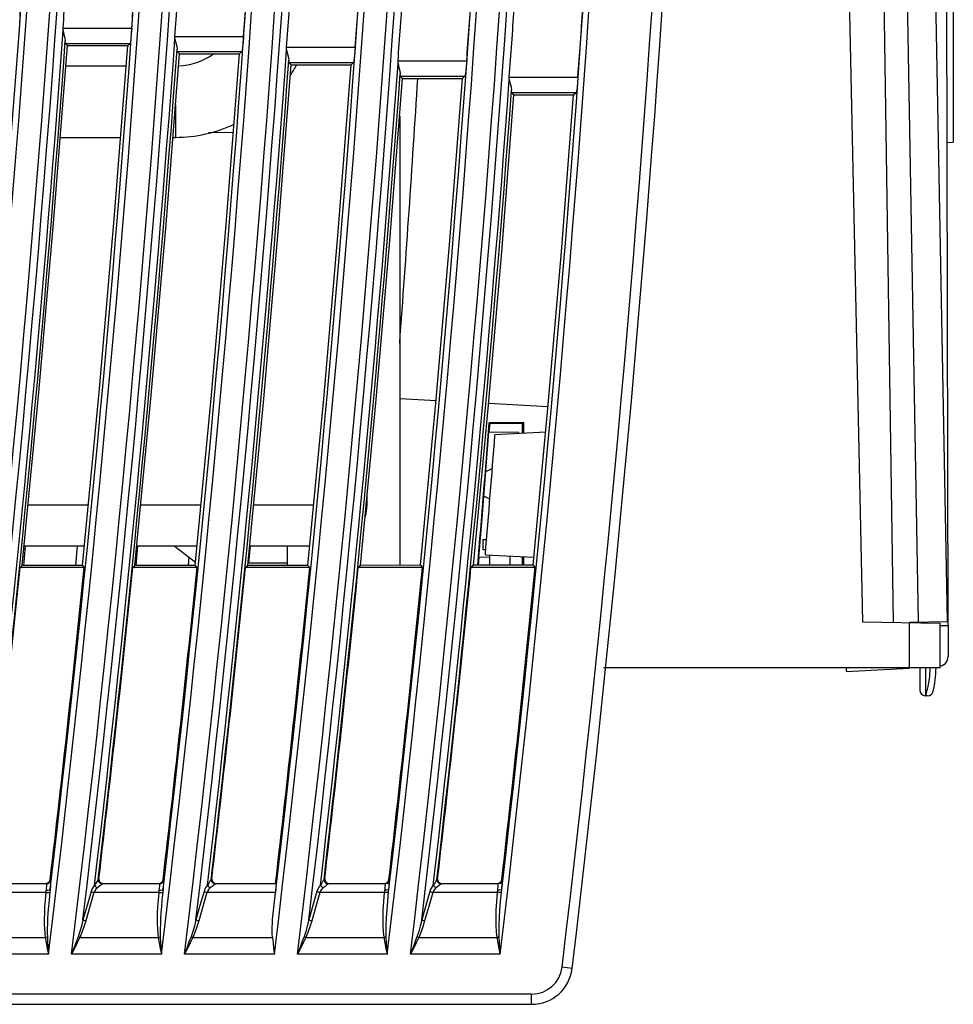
# Model space of a CAD drawing. Header units: millimetres. Extents: x 0 to 600, y 0 to 600.
# Tile 10 of 39: x 124 to 169, y 241 to 289. Entities that reach past the tile are written whole.
import ezdxf

# ---------------------------------------------------------------- set-up
doc = ezdxf.new("R2010")
doc.units = ezdxf.units.MM
doc.header["$LTSCALE"] = 39.111111
doc.layers.get('0').update_dxf_attribs({"linetype": 'CONTINUOUS'})

msp = doc.modelspace()

# ---------------------------------------------------------------- linework, layer by layer
at = {"color": 7, "linetype": 'CONTINUOUS'}
for p, q in [((169.205, 259.423), (169.016, 353.435)), ((165.124, 351.963), (166.51, 259.371)), ((163.075, 349.434), (165.011, 259.398)), ((167.75, 259.395), (167.184, 291.19)), ((169.171, 259.423), (168.575, 291.21)), ((169.442, 290.916), (169.458, 282.927)), ((125.8, 288.465), (125.802, 288.525)), ((125.803, 288.404), (125.8, 288.465)), ((125.802, 288.525), (129.169, 288.525)), ((125.803, 288.404), (125.84, 288.209)), ((129.169, 288.525), (129.147, 288.246)), ((125.84, 288.209), (125.89, 288.03)), ((125.89, 288.03), (125.912, 287.896)), ((129.123, 288.007), (129.101, 287.842)), ((129.147, 288.246), (129.123, 288.007)), ((131.285, 288.061), (131.287, 288.121)), ((131.288, 288), (131.285, 288.061)), ((131.287, 288.121), (134.655, 288.121)), ((131.288, 288), (131.325, 287.804)), ((134.655, 288.121), (134.632, 287.842)), ((125.355, 279.161), (126.016, 287.673)), ((125.914, 287.811), (125.912, 287.896)), ((125.92, 287.776), (125.914, 287.811)), ((126.016, 287.673), (125.92, 287.776)), ((125.92, 287.776), (129.084, 287.776)), ((126.016, 287.673), (128.971, 287.671)), ((128.313, 279.16), (128.971, 287.671)), ((128.971, 287.671), (129.084, 287.776)), ((129.101, 287.842), (129.084, 287.776)), ((131.325, 287.804), (131.375, 287.625)), ((131.375, 287.625), (131.397, 287.492)), ((131.399, 287.406), (131.397, 287.492)), ((134.586, 287.438), (134.569, 287.372)), ((134.608, 287.603), (134.586, 287.438)), ((134.632, 287.842), (134.608, 287.603)), ((136.761, 287.525), (136.762, 287.585)), ((136.764, 287.465), (136.761, 287.525)), ((136.762, 287.585), (140.13, 287.585)), ((136.764, 287.465), (136.801, 287.269)), ((140.13, 287.585), (140.108, 287.306)), ((130.855, 278.89), (131.505, 287.265)), ((131.405, 287.372), (131.399, 287.406)), ((131.505, 287.265), (131.405, 287.372)), ((131.405, 287.372), (134.569, 287.372)), ((131.505, 287.265), (134.452, 287.262)), ((133.805, 278.89), (134.452, 287.262)), ((134.452, 287.262), (134.569, 287.372)), ((136.801, 287.269), (136.851, 287.09)), ((136.851, 287.09), (136.873, 286.956)), ((136.875, 286.871), (136.873, 286.956)), ((140.084, 287.067), (140.062, 286.902)), ((140.108, 287.306), (140.084, 287.067)), ((125.938, 286.668), (128.894, 286.668)), ((136.348, 278.532), (136.984, 286.725)), ((136.881, 286.836), (136.875, 286.871)), ((136.984, 286.725), (136.881, 286.836)), ((136.881, 286.836), (140.045, 286.836)), ((136.984, 286.725), (139.923, 286.723)), ((139.29, 278.532), (139.923, 286.723)), ((139.923, 286.723), (140.045, 286.836)), ((140.062, 286.902), (140.045, 286.836)), ((142.227, 286.858), (142.229, 286.918)), ((142.23, 286.798), (142.227, 286.858)), ((142.229, 286.918), (145.597, 286.918)), ((142.23, 286.798), (142.267, 286.602)), ((142.267, 286.602), (142.317, 286.423)), ((145.574, 286.639), (145.55, 286.4)), ((145.597, 286.918), (145.574, 286.639)), ((141.834, 278.087), (142.454, 286.054)), ((142.317, 286.423), (142.339, 286.289)), ((142.341, 286.204), (142.339, 286.289)), ((142.347, 286.169), (142.341, 286.204)), ((142.454, 286.054), (142.347, 286.169)), ((142.347, 286.169), (145.511, 286.169)), ((142.454, 286.054), (145.384, 286.052)), ((144.768, 278.086), (145.384, 286.052)), ((145.384, 286.052), (145.511, 286.169)), ((145.528, 286.235), (145.511, 286.169)), ((145.55, 286.4), (145.528, 286.235)), ((147.683, 286.059), (147.685, 286.119)), ((147.686, 285.999), (147.683, 286.059)), ((147.685, 286.119), (151.053, 286.119)), ((147.686, 285.999), (147.723, 285.803)), ((151.053, 286.119), (151.03, 285.84)), ((147.723, 285.803), (147.773, 285.624)), ((147.773, 285.624), (147.795, 285.49)), ((147.797, 285.405), (147.795, 285.49)), ((151.006, 285.601), (150.984, 285.436)), ((151.03, 285.84), (151.006, 285.601)), ((147.313, 277.553), (147.914, 285.251)), ((147.803, 285.37), (147.797, 285.405)), ((147.914, 285.251), (147.803, 285.37)), ((147.803, 285.37), (150.967, 285.37)), ((147.914, 285.251), (150.836, 285.248)), ((150.239, 277.552), (150.836, 285.248)), ((150.836, 285.248), (150.967, 285.37)), ((150.984, 285.436), (150.967, 285.37)), ((131.31, 284.758), (131.31, 283.168)), ((142.31, 284.206), (142.31, 262.172)), ((125.666, 283.168), (128.623, 283.168)), ((131.187, 283.168), (131.31, 283.168)), ((134.154, 283.411), (132.93, 283.39)), ((169.158, 282.921), (169.458, 282.927)), ((124.614, 270.656), (125.355, 279.161)), ((127.576, 270.656), (128.313, 279.16)), ((130.129, 270.523), (130.855, 278.89)), ((133.083, 270.523), (133.805, 278.89)), ((135.64, 270.346), (136.348, 278.532)), ((138.585, 270.347), (139.29, 278.532)), ((141.147, 270.125), (141.834, 278.087)), ((144.084, 270.126), (144.768, 278.086)), ((146.649, 269.861), (147.313, 277.553)), ((149.578, 269.862), (150.239, 277.552)), ((123.794, 262.158), (124.614, 270.656)), ((126.76, 262.16), (127.576, 270.656)), ((129.326, 262.162), (130.129, 270.523)), ((132.284, 262.164), (133.083, 270.523)), ((134.859, 262.166), (135.64, 270.346)), ((137.808, 262.168), (138.585, 270.347)), ((140.391, 262.17), (141.147, 270.125)), ((142.31, 270.349), (144.095, 270.255)), ((143.331, 262.172), (144.084, 270.126)), ((146.672, 270.12), (149.587, 269.968)), ((145.922, 262.174), (146.649, 269.861)), ((148.854, 262.177), (149.578, 269.862)), ((146.538, 266.802), (146.721, 269.14)), ((146.722, 269.139), (146.688, 268.706)), ((146.699, 269.164), (146.721, 269.14)), ((148.392, 269.164), (146.699, 269.164)), ((148.367, 269.139), (146.721, 269.14)), ((146.722, 269.139), (148.31, 269.139)), ((148.31, 269.139), (148.31, 268.639)), ((148.392, 269.164), (148.367, 269.139)), ((148.367, 268.642), (148.367, 269.139)), ((148.392, 268.643), (148.392, 269.164)), ((148.16, 268.68), (146.687, 268.706)), ((149.468, 268.7), (146.983, 268.569)), ((148.16, 268.631), (148.16, 268.68)), ((146.349, 264.465), (146.538, 266.802)), ((146.535, 266.772), (146.78, 266.894)), ((146.851, 266.894), (146.78, 266.894)), ((140.71, 265.134), (140.71, 265.533)), ((146.733, 265.418), (146.438, 265.565)), ((124.081, 265.134), (127.046, 265.134)), ((129.612, 265.134), (132.568, 265.134)), ((135.142, 265.134), (138.09, 265.134)), ((140.672, 265.134), (140.71, 265.134)), ((146.16, 262.175), (146.349, 264.465)), ((146.41, 262.934), (146.41, 263.434)), ((146.41, 263.434), (146.571, 263.434)), ((123.941, 263.134), (123.857, 262.152)), ((123.888, 263.134), (126.854, 263.134)), ((126.499, 263.134), (126.416, 262.16)), ((129.456, 263.134), (129.374, 262.158)), ((129.42, 263.134), (132.377, 263.134)), ((131.251, 263.134), (132.3, 262.332)), ((134.971, 263.134), (134.9, 262.284)), ((134.951, 263.134), (137.9, 263.134)), ((136.81, 262.167), (136.81, 263.134)), ((146.53, 262.934), (146.41, 262.934)), ((131.975, 262.58), (131.94, 262.164)), ((146.192, 262.554), (146.161, 262.175)), ((146.73, 262.564), (146.191, 262.554)), ((146.51, 262.692), (148.891, 262.568)), ((146.73, 262.175), (146.73, 262.681)), ((147.73, 262.176), (147.73, 262.628)), ((148.31, 262.598), (148.31, 262.176)), ((148.367, 262.176), (148.367, 262.595)), ((148.392, 262.176), (148.392, 262.594)), ((123.794, 262.158), (123.696, 262.069)), ((126.843, 262.069), (123.696, 262.069)), ((126.76, 262.16), (123.794, 262.158)), ((126.76, 262.16), (126.843, 262.069)), ((129.326, 262.162), (129.224, 262.069)), ((132.37, 262.069), (129.224, 262.069)), ((132.284, 262.164), (129.326, 262.162)), ((132.284, 262.164), (132.37, 262.069)), ((134.859, 262.166), (134.751, 262.069)), ((137.898, 262.069), (134.751, 262.069)), ((137.808, 262.168), (134.859, 262.166)), ((136.81, 262.284), (134.87, 262.284)), ((137.808, 262.168), (137.898, 262.069)), ((140.391, 262.17), (140.279, 262.069)), ((143.425, 262.069), (140.279, 262.069)), ((143.331, 262.172), (140.391, 262.17)), ((143.331, 262.172), (143.425, 262.069)), ((145.922, 262.174), (145.806, 262.069)), ((148.952, 262.069), (145.806, 262.069)), ((148.854, 262.177), (145.922, 262.174)), ((148.854, 262.177), (148.952, 262.069)), ((167.31, 259.387), (169.195, 259.423)), ((169.195, 259.423), (169.196, 259.408)), ((169.196, 259.408), (169.197, 259.365)), ((165.011, 259.398), (168.81, 259.331)), ((167.31, 257.134), (167.31, 259.358)), ((167.805, 259.396), (167.805, 259.348)), ((168.81, 257.134), (168.81, 259.331)), ((168.812, 259.216), (169.198, 259.224)), ((169.197, 259.365), (169.197, 259.3)), ((169.197, 259.3), (169.198, 259.224)), ((169.198, 259.224), (169.206, 257.705)), ((169.07, 257.359), (169.172, 257.519)), ((169.172, 257.519), (169.206, 257.705)), ((168.81, 257.134), (152.304, 257.134)), ((164.21, 257.134), (164.21, 256.957)), ((164.21, 256.957), (167.311, 257.125)), ((167.81, 257.134), (167.812, 256.059)), ((168.095, 257.134), (168.097, 255.769)), ((168.112, 255.769), (168.11, 257.134)), ((168.303, 256.704), (168.322, 257.134)), ((168.81, 257.222), (168.917, 257.249)), ((168.917, 257.249), (169.07, 257.359)), ((168.232, 256.232), (168.303, 256.704)), ((168.112, 255.761), (168.232, 256.232)), ((168.097, 255.769), (168.112, 255.769)), ((168.195, 255.771), (168.112, 255.769)), ((124.991, 246.543), (122.188, 246.543)), ((122.217, 246.569), (124.968, 246.569)), ((124.968, 246.569), (125.061, 246.592)), ((124.968, 246.569), (124.991, 246.543)), ((124.99, 246.428), (124.98, 246.337)), ((124.995, 246.492), (124.99, 246.428)), ((124.991, 246.543), (125.084, 246.566)), ((124.991, 246.543), (124.995, 246.529)), ((124.995, 246.529), (124.995, 246.492)), ((125.061, 246.592), (125.132, 246.655)), ((125.084, 246.566), (125.156, 246.63)), ((125.132, 246.655), (125.166, 246.745)), ((125.156, 246.63), (125.189, 246.719)), ((125.179, 246.431), (125.165, 246.283)), ((125.166, 246.745), (125.189, 246.719)), ((125.189, 246.558), (125.179, 246.431)), ((125.189, 246.719), (125.193, 246.7)), ((125.193, 246.648), (125.189, 246.558)), ((125.193, 246.7), (125.193, 246.648)), ((127.272, 246.386), (127.215, 246.282)), ((127.345, 246.482), (127.272, 246.386)), ((127.413, 246.585), (127.345, 246.482)), ((127.345, 246.482), (127.381, 246.43)), ((127.381, 246.43), (127.43, 246.383)), ((127.469, 246.669), (127.413, 246.585)), ((127.43, 246.383), (127.485, 246.345)), ((127.507, 246.728), (127.469, 246.669)), ((127.575, 246.417), (127.485, 246.345)), ((127.524, 246.76), (127.507, 246.728)), ((127.526, 246.764), (127.524, 246.76)), ((127.524, 246.76), (127.543, 246.652)), ((127.528, 246.766), (127.526, 246.764)), ((127.557, 246.792), (127.528, 246.766)), ((127.528, 246.766), (127.546, 246.657)), ((127.543, 246.652), (127.617, 246.57)), ((127.546, 246.657), (127.62, 246.574)), ((127.557, 246.792), (127.575, 246.683)), ((127.575, 246.683), (127.648, 246.6)), ((127.65, 246.475), (127.575, 246.417)), ((127.617, 246.57), (127.723, 246.539)), ((127.62, 246.574), (127.726, 246.543)), ((127.648, 246.6), (127.756, 246.569)), ((127.7, 246.516), (127.65, 246.475)), ((127.723, 246.539), (127.7, 246.516)), ((127.725, 246.541), (127.723, 246.539)), ((127.726, 246.543), (127.725, 246.541)), ((127.756, 246.569), (127.726, 246.543)), ((130.529, 246.543), (127.726, 246.543)), ((127.756, 246.569), (130.506, 246.569)), ((130.506, 246.569), (130.599, 246.592)), ((130.506, 246.569), (130.529, 246.543)), ((130.528, 246.427), (130.519, 246.337)), ((130.533, 246.492), (130.528, 246.427)), ((130.529, 246.543), (130.622, 246.566)), ((130.529, 246.543), (130.533, 246.529)), ((130.533, 246.529), (130.533, 246.492)), ((130.599, 246.592), (130.67, 246.655)), ((130.622, 246.566), (130.693, 246.63)), ((130.67, 246.655), (130.704, 246.745)), ((130.693, 246.63), (130.727, 246.719)), ((130.717, 246.431), (130.703, 246.284)), ((130.704, 246.745), (130.727, 246.719)), ((130.727, 246.558), (130.717, 246.431)), ((130.727, 246.719), (130.731, 246.7)), ((130.731, 246.648), (130.727, 246.558)), ((130.731, 246.7), (130.731, 246.648)), ((132.81, 246.386), (132.753, 246.282)), ((132.883, 246.482), (132.81, 246.386)), ((132.951, 246.585), (132.883, 246.482)), ((132.883, 246.482), (132.919, 246.43)), ((132.919, 246.43), (132.968, 246.383)), ((133.007, 246.669), (132.951, 246.585)), ((132.968, 246.383), (133.023, 246.345)), ((133.045, 246.728), (133.007, 246.669)), ((133.113, 246.417), (133.023, 246.345)), ((133.062, 246.76), (133.045, 246.728)), ((133.064, 246.764), (133.062, 246.76)), ((133.062, 246.76), (133.081, 246.652)), ((133.066, 246.766), (133.064, 246.764)), ((133.095, 246.792), (133.066, 246.766)), ((133.066, 246.766), (133.084, 246.657)), ((133.081, 246.652), (133.155, 246.57)), ((133.084, 246.657), (133.158, 246.574)), ((133.095, 246.792), (133.113, 246.682)), ((133.113, 246.682), (133.186, 246.6)), ((133.188, 246.475), (133.113, 246.417)), ((133.155, 246.57), (133.261, 246.539)), ((133.158, 246.574), (133.264, 246.543)), ((133.186, 246.6), (133.293, 246.569)), ((133.238, 246.516), (133.188, 246.475)), ((133.261, 246.539), (133.238, 246.516)), ((133.262, 246.541), (133.261, 246.539)), ((133.264, 246.543), (133.262, 246.541)), ((133.293, 246.569), (133.264, 246.543)), ((136.244, 246.543), (133.264, 246.543)), ((133.293, 246.569), (136.221, 246.569)), ((136.244, 246.543), (136.221, 246.569)), ((136.243, 246.417), (136.232, 246.285)), ((136.247, 246.507), (136.243, 246.417)), ((136.244, 246.543), (136.247, 246.507)), ((138.347, 246.386), (138.29, 246.282)), ((138.42, 246.482), (138.347, 246.386)), ((138.488, 246.585), (138.42, 246.482)), ((138.42, 246.482), (138.457, 246.43)), ((138.457, 246.43), (138.505, 246.383)), ((138.544, 246.669), (138.488, 246.585)), ((138.505, 246.383), (138.561, 246.345)), ((138.582, 246.727), (138.544, 246.669)), ((138.651, 246.417), (138.561, 246.345)), ((138.599, 246.76), (138.582, 246.727)), ((138.601, 246.764), (138.599, 246.76)), ((138.599, 246.76), (138.618, 246.652)), ((138.603, 246.766), (138.601, 246.764)), ((138.632, 246.792), (138.603, 246.766)), ((138.603, 246.766), (138.621, 246.656)), ((138.618, 246.652), (138.692, 246.57)), ((138.621, 246.656), (138.695, 246.574)), ((138.632, 246.792), (138.65, 246.682)), ((138.65, 246.682), (138.723, 246.6)), ((138.725, 246.475), (138.651, 246.417)), ((138.692, 246.57), (138.798, 246.539)), ((138.695, 246.574), (138.801, 246.543)), ((138.723, 246.6), (138.83, 246.569)), ((138.775, 246.516), (138.725, 246.475)), ((138.798, 246.539), (138.775, 246.516)), ((138.8, 246.541), (138.798, 246.539)), ((138.801, 246.543), (138.8, 246.541)), ((138.83, 246.569), (138.801, 246.543)), ((141.603, 246.543), (138.801, 246.543)), ((138.83, 246.569), (141.58, 246.569)), ((141.58, 246.569), (141.674, 246.592)), ((141.603, 246.543), (141.58, 246.569)), ((141.589, 246.304), (141.597, 246.37)), ((141.597, 246.37), (141.603, 246.427)), ((141.696, 246.566), (141.603, 246.543)), ((141.607, 246.533), (141.603, 246.543)), ((141.603, 246.427), (141.606, 246.473)), ((141.606, 246.473), (141.608, 246.509)), ((141.608, 246.509), (141.607, 246.533)), ((141.674, 246.592), (141.745, 246.656)), ((141.768, 246.63), (141.696, 246.566)), ((141.745, 246.656), (141.779, 246.746)), ((141.802, 246.72), (141.768, 246.63)), ((141.778, 246.284), (141.788, 246.385)), ((141.802, 246.72), (141.779, 246.746)), ((141.788, 246.385), (141.796, 246.477)), ((141.796, 246.477), (141.801, 246.557)), ((141.801, 246.557), (141.805, 246.623)), ((141.805, 246.705), (141.802, 246.72)), ((141.806, 246.673), (141.805, 246.705)), ((141.805, 246.623), (141.806, 246.673)), ((143.884, 246.386), (143.828, 246.282)), ((143.957, 246.482), (143.884, 246.386)), ((144.025, 246.585), (143.957, 246.482)), ((143.957, 246.482), (143.994, 246.43)), ((143.994, 246.43), (144.042, 246.383)), ((144.081, 246.669), (144.025, 246.585)), ((144.042, 246.383), (144.097, 246.345)), ((144.119, 246.727), (144.081, 246.669)), ((144.187, 246.417), (144.097, 246.345)), ((144.136, 246.76), (144.119, 246.727)), ((144.138, 246.763), (144.136, 246.76)), ((144.136, 246.76), (144.155, 246.652)), ((144.14, 246.766), (144.138, 246.763)), ((144.169, 246.792), (144.14, 246.766)), ((144.14, 246.766), (144.158, 246.656)), ((144.155, 246.652), (144.229, 246.57)), ((144.158, 246.656), (144.232, 246.574)), ((144.169, 246.792), (144.187, 246.682)), ((144.187, 246.682), (144.26, 246.6)), ((144.262, 246.475), (144.187, 246.417)), ((144.229, 246.57), (144.335, 246.539)), ((144.232, 246.574), (144.338, 246.543)), ((144.26, 246.6), (144.367, 246.569)), ((144.312, 246.516), (144.262, 246.475)), ((144.335, 246.539), (144.312, 246.516)), ((144.336, 246.541), (144.335, 246.539)), ((144.338, 246.543), (144.336, 246.541)), ((144.367, 246.569), (144.338, 246.543)), ((147.14, 246.543), (144.338, 246.543)), ((144.367, 246.569), (147.117, 246.569)), ((147.117, 246.569), (147.21, 246.592)), ((147.14, 246.543), (147.117, 246.569)), ((147.126, 246.304), (147.134, 246.37)), ((147.134, 246.37), (147.139, 246.427)), ((147.139, 246.427), (147.143, 246.473)), ((147.233, 246.566), (147.14, 246.543)), ((147.143, 246.533), (147.14, 246.543)), ((147.144, 246.509), (147.143, 246.533)), ((147.143, 246.473), (147.144, 246.509)), ((147.21, 246.592), (147.282, 246.656)), ((147.305, 246.63), (147.233, 246.566)), ((147.282, 246.656), (147.315, 246.746)), ((147.338, 246.72), (147.305, 246.63)), ((147.338, 246.72), (147.315, 246.746)), ((147.315, 246.284), (147.325, 246.385)), ((147.325, 246.385), (147.332, 246.477)), ((147.332, 246.477), (147.338, 246.557)), ((147.342, 246.705), (147.338, 246.72)), ((147.338, 246.557), (147.341, 246.623)), ((147.341, 246.623), (147.343, 246.673)), ((147.343, 246.673), (147.342, 246.705)), ((124.953, 246.125), (121.777, 246.125)), ((124.953, 246.125), (124.92, 245.751)), ((124.98, 246.337), (124.953, 246.125)), ((124.953, 246.125), (125.044, 246.12)), ((124.967, 246.232), (125.061, 246.232)), ((125.044, 246.12), (125.114, 246.123)), ((125.061, 246.232), (125.133, 246.251)), ((125.15, 246.134), (125.112, 245.761)), ((125.114, 246.123), (125.15, 246.134)), ((125.133, 246.251), (125.165, 246.283)), ((125.165, 246.283), (125.15, 246.134)), ((127.175, 246.174), (126.976, 245.475)), ((127.316, 246.125), (127.116, 245.426)), ((127.215, 246.282), (127.175, 246.174)), ((127.175, 246.174), (127.216, 246.157)), ((127.216, 246.157), (127.264, 246.14)), ((127.264, 246.14), (127.316, 246.125)), ((127.355, 246.202), (127.316, 246.125)), ((130.491, 246.125), (127.316, 246.125)), ((127.412, 246.276), (127.355, 246.202)), ((127.485, 246.345), (127.412, 246.276)), ((130.491, 246.125), (130.459, 245.751)), ((130.505, 246.232), (130.491, 246.125)), ((130.491, 246.125), (130.582, 246.12)), ((130.519, 246.337), (130.505, 246.232)), ((130.505, 246.232), (130.599, 246.233)), ((130.582, 246.12), (130.653, 246.123)), ((130.599, 246.233), (130.671, 246.251)), ((130.688, 246.134), (130.651, 245.761)), ((130.653, 246.123), (130.688, 246.134)), ((130.671, 246.251), (130.703, 246.284)), ((130.703, 246.284), (130.688, 246.134)), ((132.713, 246.174), (132.514, 245.475)), ((132.854, 246.125), (132.655, 245.426)), ((132.753, 246.282), (132.713, 246.174)), ((132.713, 246.174), (132.754, 246.157)), ((132.754, 246.157), (132.802, 246.14)), ((132.802, 246.14), (132.854, 246.125)), ((132.893, 246.202), (132.854, 246.125)), ((136.216, 246.125), (132.854, 246.125)), ((132.95, 246.276), (132.893, 246.202)), ((133.023, 246.345), (132.95, 246.276)), ((136.167, 245.682), (136.216, 246.125)), ((136.232, 246.285), (136.216, 246.125)), ((138.251, 246.174), (138.053, 245.475)), ((138.391, 246.125), (138.193, 245.426)), ((138.29, 246.282), (138.251, 246.174)), ((138.251, 246.174), (138.291, 246.157)), ((138.291, 246.157), (138.339, 246.14)), ((138.339, 246.14), (138.391, 246.125)), ((138.431, 246.202), (138.391, 246.125)), ((141.566, 246.125), (138.391, 246.125)), ((138.488, 246.276), (138.431, 246.202)), ((138.561, 246.345), (138.488, 246.276)), ((141.529, 245.678), (141.566, 246.125)), ((141.566, 246.125), (141.58, 246.232)), ((141.657, 246.12), (141.566, 246.125)), ((141.58, 246.232), (141.589, 246.304)), ((141.675, 246.233), (141.58, 246.232)), ((141.728, 246.124), (141.657, 246.12)), ((141.746, 246.252), (141.675, 246.233)), ((141.72, 245.688), (141.763, 246.135)), ((141.763, 246.135), (141.728, 246.124)), ((141.778, 246.284), (141.746, 246.252)), ((141.763, 246.135), (141.778, 246.284)), ((143.788, 246.174), (143.59, 245.475)), ((143.929, 246.125), (143.731, 245.426)), ((143.828, 246.282), (143.788, 246.174)), ((143.788, 246.174), (143.829, 246.157)), ((143.829, 246.157), (143.877, 246.14)), ((143.877, 246.14), (143.929, 246.125)), ((143.968, 246.202), (143.929, 246.125)), ((147.103, 246.125), (143.929, 246.125)), ((144.025, 246.276), (143.968, 246.202)), ((144.097, 246.345), (144.025, 246.276)), ((147.067, 245.678), (147.103, 246.125)), ((147.103, 246.125), (147.117, 246.232)), ((147.194, 246.12), (147.103, 246.125)), ((147.117, 246.232), (147.126, 246.304)), ((147.211, 246.233), (147.117, 246.232)), ((147.265, 246.124), (147.194, 246.12)), ((147.283, 246.252), (147.211, 246.233)), ((147.258, 245.688), (147.3, 246.135)), ((147.3, 246.135), (147.265, 246.124)), ((147.315, 246.284), (147.283, 246.252)), ((147.3, 246.135), (147.315, 246.284)), ((124.898, 245.414), (124.885, 245.106)), ((124.92, 245.751), (124.898, 245.414)), ((125.083, 245.425), (125.061, 245.118)), ((125.112, 245.761), (125.083, 245.425)), ((126.976, 245.475), (126.776, 244.777)), ((127.116, 245.426), (126.917, 244.727)), ((130.437, 245.414), (130.424, 245.106)), ((130.459, 245.751), (130.437, 245.414)), ((130.622, 245.425), (130.6, 245.118)), ((130.651, 245.761), (130.622, 245.425)), ((132.514, 245.475), (132.315, 244.777)), ((132.655, 245.426), (132.456, 244.727)), ((136.118, 245.239), (136.167, 245.682)), ((138.053, 245.475), (137.854, 244.777)), ((138.193, 245.426), (137.994, 244.727)), ((141.506, 245.262), (141.529, 245.678)), ((141.687, 245.273), (141.72, 245.688)), ((143.59, 245.475), (143.392, 244.777)), ((143.731, 245.426), (143.533, 244.727)), ((147.044, 245.262), (147.067, 245.678)), ((147.225, 245.273), (147.258, 245.688)), ((124.885, 245.106), (124.879, 244.824)), ((125.061, 245.118), (125.044, 244.837)), ((130.424, 245.106), (130.418, 244.824)), ((130.6, 245.118), (130.583, 244.837)), ((136.079, 244.809), (136.089, 244.941)), ((136.089, 244.941), (136.102, 245.084)), ((136.102, 245.084), (136.118, 245.239)), ((141.496, 244.876), (141.506, 245.262)), ((141.663, 244.889), (141.687, 245.273)), ((147.034, 244.876), (147.044, 245.262)), ((147.201, 244.889), (147.225, 245.273)), ((124.879, 244.824), (124.88, 244.567)), ((124.88, 244.567), (124.888, 244.334)), ((125.032, 244.582), (125.026, 244.35)), ((125.044, 244.837), (125.032, 244.582)), ((126.7, 244.476), (126.622, 244.201)), ((126.776, 244.777), (126.7, 244.476)), ((126.825, 244.428), (126.729, 244.155)), ((126.776, 244.777), (126.817, 244.76)), ((126.817, 244.76), (126.865, 244.743)), ((126.917, 244.727), (126.825, 244.428)), ((126.865, 244.743), (126.917, 244.727)), ((130.418, 244.824), (130.42, 244.567)), ((130.42, 244.567), (130.428, 244.334)), ((130.572, 244.582), (130.566, 244.35)), ((130.583, 244.837), (130.572, 244.582)), ((132.24, 244.476), (132.162, 244.201)), ((132.315, 244.777), (132.24, 244.476)), ((132.365, 244.428), (132.269, 244.155)), ((132.315, 244.777), (132.356, 244.76)), ((132.356, 244.76), (132.404, 244.743)), ((132.456, 244.727), (132.365, 244.428)), ((132.404, 244.743), (132.456, 244.727)), ((136.059, 244.373), (136.062, 244.47)), ((136.062, 244.47), (136.066, 244.574)), ((136.066, 244.574), (136.071, 244.687)), ((136.071, 244.687), (136.079, 244.809)), ((137.779, 244.476), (137.701, 244.201)), ((137.854, 244.777), (137.779, 244.476)), ((137.904, 244.428), (137.808, 244.155)), ((137.854, 244.777), (137.895, 244.76)), ((137.895, 244.76), (137.943, 244.743)), ((137.994, 244.727), (137.904, 244.428)), ((137.943, 244.743), (137.994, 244.727)), ((141.498, 244.52), (141.496, 244.876)), ((141.515, 244.197), (141.498, 244.52)), ((141.643, 244.215), (141.648, 244.535)), ((141.648, 244.535), (141.663, 244.889)), ((143.317, 244.476), (143.24, 244.201)), ((143.392, 244.777), (143.317, 244.476)), ((143.442, 244.428), (143.347, 244.155)), ((143.392, 244.777), (143.433, 244.76)), ((143.433, 244.76), (143.481, 244.743)), ((143.533, 244.727), (143.442, 244.428)), ((143.481, 244.743), (143.533, 244.727)), ((147.036, 244.52), (147.034, 244.876)), ((147.053, 244.197), (147.036, 244.52)), ((147.181, 244.215), (147.186, 244.535)), ((147.186, 244.535), (147.201, 244.889)), ((124.888, 244.334), (124.904, 244.117)), ((124.904, 244.117), (124.93, 243.908)), ((125.026, 244.35), (125.025, 244.135)), ((125.025, 244.135), (125.031, 243.929)), ((126.54, 243.951), (126.437, 243.675)), ((126.622, 244.201), (126.54, 243.951)), ((126.54, 243.951), (126.567, 243.937)), ((126.729, 244.155), (126.626, 243.908)), ((130.428, 244.334), (130.444, 244.117)), ((130.444, 244.117), (130.47, 243.908)), ((130.566, 244.35), (130.565, 244.135)), ((130.565, 244.135), (130.571, 243.929)), ((132.079, 243.951), (131.977, 243.675)), ((132.162, 244.201), (132.079, 243.951)), ((132.079, 243.951), (132.107, 243.937)), ((132.269, 244.155), (132.166, 243.908)), ((136.058, 244.284), (136.059, 244.373)), ((136.059, 244.2), (136.058, 244.284)), ((136.06, 244.121), (136.059, 244.2)), ((136.063, 244.047), (136.06, 244.121)), ((136.067, 243.976), (136.063, 244.047)), ((136.072, 243.908), (136.067, 243.976)), ((137.619, 243.951), (137.517, 243.675)), ((137.701, 244.201), (137.619, 243.951)), ((137.619, 243.951), (137.646, 243.937)), ((137.808, 244.155), (137.705, 243.908)), ((141.548, 243.908), (141.515, 244.197)), ((141.649, 243.929), (141.643, 244.215)), ((143.157, 243.951), (143.056, 243.674)), ((143.24, 244.201), (143.157, 243.951)), ((143.157, 243.951), (143.185, 243.937)), ((143.347, 244.155), (143.244, 243.908)), ((147.087, 243.908), (147.053, 244.197)), ((147.188, 243.929), (147.181, 244.215)), ((121.086, 243.908), (124.93, 243.908)), ((124.93, 243.908), (124.965, 243.914)), ((124.93, 243.908), (124.976, 243.649)), ((124.965, 243.914), (124.999, 243.921)), ((124.976, 243.649), (125.027, 243.377)), ((124.999, 243.921), (125.031, 243.929)), ((125.031, 243.929), (125.046, 243.663)), ((125.046, 243.663), (125.064, 243.384)), ((126.437, 243.675), (126.329, 243.389)), ((126.497, 243.645), (126.36, 243.374)), ((126.626, 243.908), (126.497, 243.645)), ((126.567, 243.937), (126.596, 243.922)), ((126.596, 243.922), (126.626, 243.908)), ((126.626, 243.908), (130.47, 243.908)), ((130.47, 243.908), (130.505, 243.914)), ((130.47, 243.908), (130.516, 243.649)), ((130.505, 243.914), (130.539, 243.921)), ((130.516, 243.649), (130.568, 243.377)), ((130.539, 243.921), (130.571, 243.929)), ((130.571, 243.929), (130.586, 243.663)), ((130.586, 243.663), (130.604, 243.384)), ((131.977, 243.675), (131.87, 243.389)), ((132.037, 243.645), (131.9, 243.374)), ((132.166, 243.908), (132.037, 243.645)), ((132.107, 243.937), (132.136, 243.922)), ((132.136, 243.922), (132.166, 243.908)), ((132.166, 243.908), (136.072, 243.908)), ((136.072, 243.908), (136.097, 243.646)), ((136.097, 243.646), (136.129, 243.374)), ((137.517, 243.675), (137.409, 243.389)), ((137.576, 243.645), (137.44, 243.374)), ((137.705, 243.908), (137.576, 243.645)), ((137.646, 243.937), (137.675, 243.922)), ((137.675, 243.922), (137.705, 243.908)), ((137.705, 243.908), (141.548, 243.908)), ((141.584, 243.914), (141.548, 243.908)), ((141.594, 243.651), (141.548, 243.908)), ((141.618, 243.921), (141.584, 243.914)), ((141.647, 243.379), (141.594, 243.651)), ((141.649, 243.929), (141.618, 243.921)), ((141.665, 243.665), (141.649, 243.929)), ((141.683, 243.386), (141.665, 243.665)), ((143.056, 243.674), (142.948, 243.388)), ((143.115, 243.645), (142.979, 243.374)), ((143.244, 243.908), (143.115, 243.645)), ((143.185, 243.937), (143.214, 243.922)), ((143.214, 243.922), (143.244, 243.908)), ((143.244, 243.908), (147.087, 243.908)), ((147.122, 243.914), (147.087, 243.908)), ((147.133, 243.651), (147.087, 243.908)), ((147.156, 243.921), (147.122, 243.914)), ((147.185, 243.379), (147.133, 243.651)), ((147.188, 243.929), (147.156, 243.921)), ((147.203, 243.665), (147.188, 243.929)), ((147.222, 243.386), (147.203, 243.665)), ((125.083, 243.093), (120.676, 243.093)), ((125.027, 243.377), (125.083, 243.093)), ((125.064, 243.384), (125.083, 243.093)), ((126.329, 243.389), (126.217, 243.093)), ((126.36, 243.374), (126.217, 243.093)), ((130.624, 243.093), (126.217, 243.093)), ((130.568, 243.377), (130.624, 243.093)), ((130.604, 243.384), (130.624, 243.093)), ((131.87, 243.389), (131.757, 243.093)), ((131.9, 243.374), (131.757, 243.093)), ((136.164, 243.093), (131.757, 243.093)), ((136.129, 243.374), (136.164, 243.093)), ((137.409, 243.389), (137.297, 243.093)), ((137.44, 243.374), (137.297, 243.093)), ((141.704, 243.093), (137.297, 243.093)), ((141.704, 243.093), (141.647, 243.379)), ((141.704, 243.093), (141.683, 243.386)), ((142.948, 243.388), (142.836, 243.093)), ((142.979, 243.374), (142.836, 243.093)), ((147.243, 243.093), (142.836, 243.093)), ((147.243, 243.093), (147.185, 243.379)), ((147.243, 243.093), (147.222, 243.386)), ((150.767, 242.397), (150.27, 242.457)), ((148.781, 241.134), (111.211, 241.134)), ((148.781, 240.634), (148.781, 241.134)), ((92.01, 240.634), (148.781, 240.634))]:
    msp.add_line(p, q, dxfattribs=at)
for centre, radius, start, end in [((-785.591, 354.134), 911.919, 353.005913, 0.191095), ((-785.591, 354.134), 913.044, 353.014571, 0.19086), ((-785.591, 354.134), 917.419, 353.04805, 0.18995), ((-785.591, 354.134), 918.544, 353.056605, 0.189717), ((-785.591, 354.134), 922.919, 353.089682, 0.188818), ((-785.591, 354.134), 924.044, 353.098134, 0.188588), ((-785.591, 354.134), 928.419, 353.130817, 0.187699), ((-785.591, 354.134), 929.544, 353.139169, 0.187472), ((-785.591, 354.134), 933.919, 353.171464, 0.186594), ((-785.591, 354.134), 935.044, 353.179717, 0.186369), ((-785.591, 354.134), 939.419, 353.211632, 0.185501), ((-785.591, 354.134), 913.397, 353.123707, 0.086193), ((-785.591, 354.134), 918.897, 353.165055, 0.085678), ((-785.591, 354.134), 924.398, 353.205908, 0.085168), ((-785.591, 354.134), 929.898, 353.246274, 0.084664), ((-785.591, 354.134), 935.398, 353.286162, 0.084167), ((-785.591, 354.134), 942.501, 353.19498, 360), ((-785.591, 354.134), 943.001, 353.19498, 360), ((-785.591, 354.134), 911.619, 353.205583, 359.989149), ((-785.591, 354.134), 917.12, 353.246529, 359.989215), ((-785.591, 354.134), 922.62, 353.286983, 359.989279), ((-785.591, 354.134), 928.12, 353.262016, 359.989342), ((-785.591, 354.134), 933.62, 353.366451, 359.989405), ((-785.591, 354.134), 939.12, 353.405482, 359.989467), ((-785.591, 354.134), 911.61, 355.890013, 356.100813), ((-785.591, 354.134), 913.751, 355.882495, 356.092803), ((-785.591, 354.134), 917.11, 355.897603, 356.107136), ((-785.591, 354.134), 919.251, 355.881912, 356.090962), ((-785.591, 354.134), 922.61, 355.896931, 356.105216), ((-785.591, 354.134), 924.751, 355.873181, 356.08099), ((-785.591, 354.134), 928.11, 355.888144, 356.095197), ((-785.591, 354.134), 930.251, 355.856433, 356.063018), ((-785.591, 354.134), 933.61, 355.871367, 356.077205), ((-785.591, 354.134), 935.751, 355.831778, 356.037155), ((-785.591, 354.134), 939.11, 355.846714, 356.051353), ((-785.591, 354.134), 913.761, 353.234143, 355.874947), ((-785.591, 354.134), 919.261, 353.274805, 355.874408), ((-785.591, 354.134), 913.907, 353.252794, 355.84366), ((-785.591, 354.134), 919.407, 353.293334, 355.843309), ((-785.591, 354.134), 924.761, 353.31498, 355.865723), ((131.31, 289.918), 3.25, 272.6573, 304.7977), ((-785.591, 354.134), 924.907, 353.333388, 355.83481), ((131.31, 289.918), 6.75, 326.6346, 331.6185), ((-785.591, 354.134), 930.261, 353.354677, 355.849018), ((-785.591, 354.134), 930.407, 353.372966, 355.81829), ((-951.691, 354.134), 1097.001, 355.761678, 356.441668), ((-785.591, 354.134), 935.761, 353.393904, 355.824407), ((-785.591, 354.134), 935.907, 353.412076, 355.793863), ((131.31, 289.918), 6.75, 270, 295.3361), ((-951.691, 354.134), 1101.672, 355.211777, 355.576462), ((-951.691, 354.134), 1102.001, 355.240228, 355.546781), ((138.71, 265.134), 2, 343.5569, 360), ((-785.591, 354.134), 913.936, 353.255004, 354.218485), ((-785.591, 354.134), 917.067, 353.275191, 354.23829), ((-785.591, 354.134), 919.436, 353.295529, 354.253186), ((-785.591, 354.134), 922.567, 353.315474, 354.272755), ((-785.591, 354.134), 924.936, 353.335569, 354.287473), ((-785.591, 354.134), 928.067, 353.344294, 354.306809), ((-785.591, 354.134), 930.436, 353.375133, 354.321352), ((-785.591, 354.134), 933.567, 353.394606, 354.340459), ((-785.591, 354.134), 935.936, 353.414228, 354.354831), ((-785.591, 354.134), 939.067, 353.433472, 354.373714), ((163.61, 257.16), 5, 346.5016, 359.7062), ((168.102, 256.059), 0.29, 180.1151, 269.1151), ((168.189, 256.06), 0.29, 271.1151, 346.5016), ((148.781, 242.634), 1.5, 270, 353.195), ((148.781, 242.634), 2, 270, 353.195)]:
    msp.add_arc(centre, radius, start, end, dxfattribs=at)

doc.saveas('drawing.dxf')
